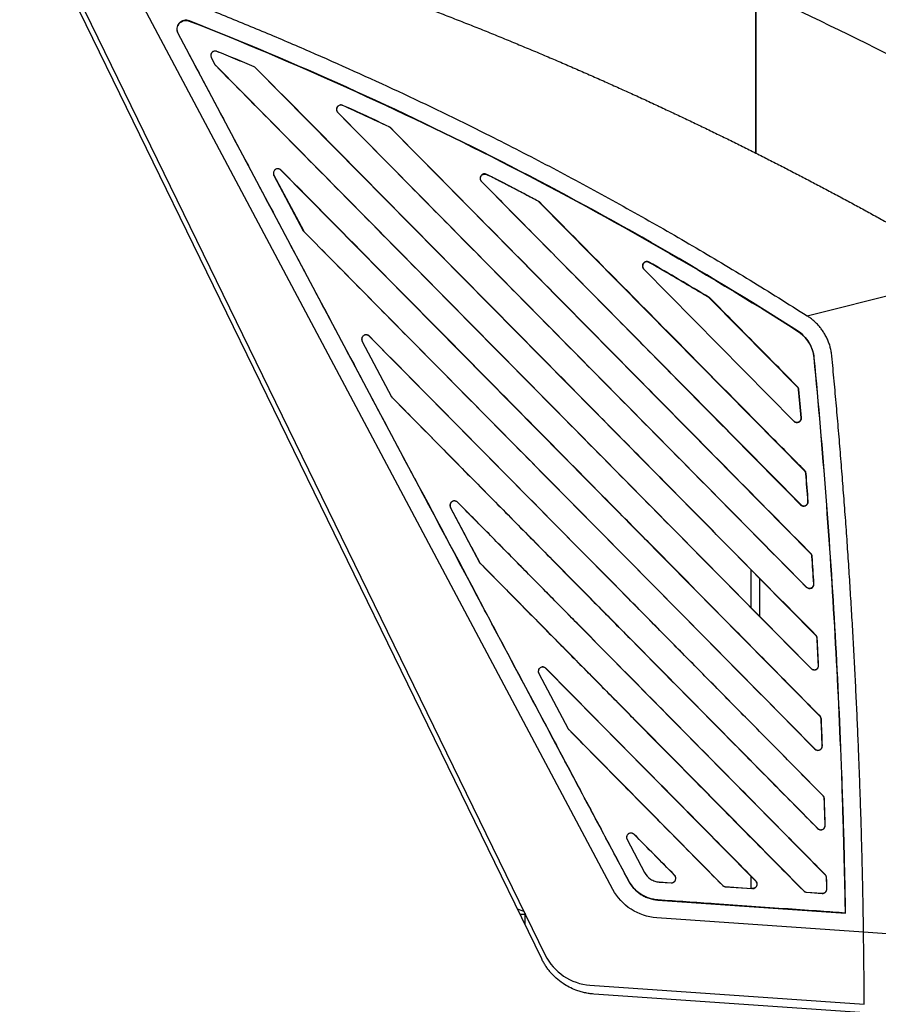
# Model space of a CAD drawing. Header units: millimetres. Extents: x 156812 to 157936, y 112087 to 113571.
# Tile 26 of 204: x 157158 to 157254, y 112864 to 112974. Entities that reach past the tile are written whole.
import ezdxf

# ---------------------------------------------------------------- set-up
doc = ezdxf.new("R2010")
doc.units = ezdxf.units.MM

msp = doc.modelspace()

# ---------------------------------------------------------------- linework, layer by layer
at = {"color": 7, "linetype": 'Continuous', "lineweight": 25}
for p, q in [((157216.33, 112868.86), (157157.65, 112989.17)), ((157158.28, 112989.13), (157216.73, 112869.3)), ((157224.26, 112876.62), (157170.28, 112978.13)), ((157177.07, 112973.41), (157177.06, 112973.39)), ((157175.81, 112971.99), (157175.8, 112971.99)), ((157202.16, 112922.44), (157175.81, 112971.99)), ((157179.5, 112969.31), (157179.51, 112969.32)), ((157179.51, 112969.32), (157179.92, 112968.54)), ((157180.13, 112970), (157180.13, 112970.01)), ((157179.92, 112968.54), (157179.92, 112968.53)), ((157180.01, 112968.42), (157180, 112968.42)), ((157180.01, 112968.42), (157239.67, 112908)), ((157184.28, 112968.29), (157184.28, 112968.29)), ((157184.45, 112968.18), (157184.44, 112968.18)), ((157239.67, 112912.21), (157184.44, 112968.18)), ((157194.16, 112963.97), (157194.16, 112963.99)), ((157193.61, 112963.19), (157193.6, 112963.18)), ((157193.61, 112963.19), (157245.83, 112910.31)), ((157199.33, 112961.61), (157199.32, 112961.59)), ((157199.47, 112961.51), (157199.46, 112961.5)), ((157246.31, 112914.03), (157199.46, 112961.5)), ((157186.48, 112956.19), (157186.48, 112956.2)), ((157186.48, 112956.2), (157189.77, 112950.03)), ((157186.48, 112956.19), (157189.76, 112950.02)), ((157187.28, 112956.78), (157187.27, 112956.77)), ((157247.33, 112895.92), (157187.27, 112956.77)), ((157209.63, 112955.52), (157209.61, 112955.5)), ((157209.63, 112955.52), (157209.61, 112955.5)), ((157209.63, 112955.52), (157245.19, 112919.5)), ((157215.95, 112953.32), (157215.94, 112953.3)), ((157216.07, 112953.23), (157216.06, 112953.21)), ((157245.62, 112923.25), (157216.06, 112953.21)), ((157189.77, 112950.03), (157189.76, 112950.02)), ((157189.85, 112949.91), (157189.85, 112949.91)), ((157189.85, 112949.91), (157246.77, 112892.27)), ((157228.28, 112946.49), (157228.3, 112946.52)), ((157227.71, 112945.75), (157227.69, 112945.73)), ((157227.69, 112945.73), (157244.42, 112928.79)), ((157227.71, 112945.75), (157244.44, 112928.81)), ((157235, 112942.58), (157234.99, 112942.55)), ((157235.1, 112942.5), (157235.08, 112942.48)), ((157244.83, 112932.6), (157235.08, 112942.48)), ((157247.68, 112887.03), (157197.11, 112938.27)), ((157197.12, 112938.27), (157197.11, 112938.27)), ((157196.32, 112937.69), (157199.6, 112931.52)), ((157196.32, 112937.69), (157196.33, 112937.69)), ((157196.33, 112937.69), (157199.6, 112931.52)), ((157244.83, 112932.6), (157244.85, 112932.62)), ((157244.96, 112932.31), (157244.99, 112932.32)), ((157199.6, 112931.52), (157199.6, 112931.52)), ((157199.69, 112931.41), (157199.69, 112931.4)), ((157199.69, 112931.41), (157247.08, 112883.41)), ((157244.42, 112928.79), (157244.44, 112928.81)), ((157245.27, 112929.19), (157245.24, 112929.18)), ((157245.62, 112923.25), (157245.65, 112923.28)), ((157245.76, 112922.96), (157245.79, 112922.96)), ((157247.93, 112878.25), (157206.95, 112919.76)), ((157206.96, 112919.76), (157206.95, 112919.76)), ((157246.03, 112919.87), (157246, 112919.87)), ((157206.16, 112919.18), (157206.17, 112919.18)), ((157209.45, 112913.01), (157206.17, 112919.18)), ((157245.17, 112919.48), (157245.19, 112919.5)), ((157208.52, 112914.74), (157209.44, 112913.01)), ((157209.45, 112913.01), (157209.44, 112913.01)), ((157246.31, 112914.03), (157246.32, 112914.05)), ((157246.44, 112913.73), (157246.47, 112913.73)), ((157209.53, 112912.9), (157209.53, 112912.89)), ((157209.53, 112912.9), (157245.52, 112876.45)), ((157239.67, 112912.21), (157240.64, 112911.23)), ((157239.67, 112908), (157239.67, 112912.21)), ((157246.87, 112904.92), (157240.64, 112911.23)), ((157240.64, 112907.03), (157240.64, 112911.23)), ((157245.81, 112910.3), (157245.83, 112910.31)), ((157246.67, 112910.68), (157246.64, 112910.68)), ((157240.64, 112907.03), (157239.67, 112908)), ((157240.64, 112907.03), (157246.36, 112901.24)), ((157246.87, 112904.92), (157246.89, 112904.94)), ((157247.01, 112904.61), (157247.03, 112904.61)), ((157216.8, 112901.26), (157216.79, 112901.25)), ((157239.67, 112878.07), (157216.79, 112901.25)), ((157246.34, 112901.22), (157246.36, 112901.24)), ((157247.19, 112901.6), (157247.17, 112901.6)), ((157216, 112900.67), (157219.28, 112894.5)), ((157216, 112900.67), (157216.01, 112900.67)), ((157216.01, 112900.67), (157219.29, 112894.5)), ((157247.33, 112895.92), (157247.34, 112895.94)), ((157247.47, 112895.61), (157247.49, 112895.61)), ((157219.29, 112894.5), (157219.28, 112894.5)), ((157219.37, 112894.39), (157219.37, 112894.38)), ((157219.37, 112894.39), (157236.47, 112877.08)), ((157246.76, 112892.26), (157246.77, 112892.27)), ((157247.61, 112892.63), (157247.59, 112892.63)), ((157247.68, 112887.03), (157247.69, 112887.04)), ((157247.82, 112886.71), (157247.83, 112886.71)), ((157247.07, 112883.4), (157247.08, 112883.41)), ((157247.93, 112883.77), (157247.91, 112883.77)), ((157226.64, 112882.75), (157226.63, 112882.74)), ((157231.13, 112878.19), (157226.63, 112882.74)), ((157225.84, 112882.16), (157225.85, 112882.17)), ((157225.84, 112882.16), (157227.79, 112878.49)), ((157225.85, 112882.17), (157227.8, 112878.5)), ((157227.8, 112878.5), (157227.79, 112878.49)), ((157239.67, 112878.07), (157240.18, 112877.55)), ((157239.67, 112876.73), (157239.67, 112878.07)), ((157247.93, 112878.25), (157247.94, 112878.25)), ((157248.07, 112877.91), (157248.08, 112877.91)), ((157226.03, 112877.56), (157226.01, 112877.55)), ((157226.03, 112877.56), (157226.01, 112877.55)), ((157229.42, 112877.44), (157229.42, 112877.45)), ((157229.42, 112877.45), (157230.74, 112877.36)), ((157229.42, 112877.44), (157230.74, 112877.35)), ((157230.74, 112877.36), (157230.74, 112877.35)), ((157236.46, 112877.07), (157236.47, 112877.08)), ((157236.78, 112876.92), (157236.78, 112876.93)), ((157236.78, 112876.93), (157239.67, 112876.73)), ((157236.78, 112876.92), (157239.8, 112876.71)), ((157240.18, 112877.55), (157240.19, 112877.56)), ((157239.8, 112876.72), (157239.67, 112876.73)), ((157239.8, 112876.72), (157239.8, 112876.71)), ((157245.52, 112876.44), (157245.52, 112876.45)), ((157245.84, 112876.29), (157245.84, 112876.3)), ((157245.84, 112876.3), (157247.57, 112876.18)), ((157245.84, 112876.29), (157247.57, 112876.17)), ((157247.57, 112876.18), (157247.57, 112876.17)), ((157248.11, 112876.68), (157248.09, 112876.68)), ((157229.28, 112875.43), (157229.28, 112875.44)), ((157229.28, 112875.43), (157250.18, 112873.96)), ((157213.88, 112873.87), (157214.47, 112873.87)), ((157214.47, 112873.93), (157214.47, 112873.87)), ((157214.47, 112872.67), (157214.47, 112873.87)), ((157250.18, 112873.96), (157250.16, 112873.98)), ((157252.19, 112871.84), (157229.14, 112873.45)), ((157271.37, 112870.5), (157252.19, 112871.84)), ((157221.7, 112865.95), (157252.27, 112863.81)), ((157251.78, 112862.88), (157222.13, 112864.95))]:
    msp.add_line(p, q, dxfattribs=at)
at = {"color": 7, "linetype": 'Continuous', "lineweight": 25, "flags": 128}
for points in [[(157179.5, 112969.31), (157179.73, 112968.88), (157179.92, 112968.53)], [(157210.19, 112956.28), (157210.19, 112956.29), (157210.2, 112956.3)], [(157244.85, 112938.85), (157244.84, 112938.85), (157244.84, 112938.84)], [(157246.69, 112935.85), (157246.68, 112935.85), (157246.67, 112935.85)], [(157231.13, 112878.19), (157231.13, 112878.19), (157231.13, 112878.2)], [(157214.37, 112874.14), (157213.94, 112874.32), (157213.6, 112874.46)]]:
    msp.add_lwpolyline(points, dxfattribs=at)
at = {"color": 7, "linetype": 'Continuous', "lineweight": 25}
for points, knots in [([(157158.28, 112989.13), (157158.91, 112988.97), (157160.17, 112988.65), (157162.06, 112988.16), (157163.94, 112987.67), (157165.8, 112987.16), (157167.66, 112986.65), (157169.51, 112986.13), (157171.36, 112985.6), (157173.19, 112985.07), (157175.02, 112984.53), (157176.83, 112983.98), (157178.64, 112983.43), (157180.44, 112982.87), (157182.23, 112982.3), (157184.01, 112981.73), (157185.79, 112981.15), (157187.55, 112980.56), (157189.31, 112979.97), (157191.06, 112979.37), (157192.8, 112978.77), (157194.53, 112978.16), (157196.25, 112977.54), (157197.96, 112976.92), (157199.66, 112976.29), (157201.36, 112975.66), (157203.05, 112975.02), (157204.72, 112974.38), (157206.39, 112973.73), (157208.06, 112973.08), (157209.71, 112972.42), (157211.35, 112971.75), (157212.98, 112971.08), (157214.61, 112970.41), (157216.23, 112969.73), (157217.84, 112969.05), (157219.44, 112968.36), (157221.03, 112967.67), (157222.61, 112966.97), (157224.18, 112966.27), (157225.75, 112965.56), (157227.3, 112964.86), (157228.85, 112964.14), (157230.39, 112963.42), (157231.92, 112962.7), (157233.44, 112961.98), (157234.95, 112961.25), (157236.46, 112960.52), (157237.95, 112959.78), (157239.44, 112959.04), (157240.92, 112958.3), (157242.38, 112957.56), (157243.84, 112956.81), (157245.3, 112956.05), (157246.74, 112955.3), (157248.17, 112954.54), (157249.6, 112953.78), (157251.02, 112953.02), (157252.43, 112952.25), (157253.83, 112951.48), (157255.22, 112950.71), (157256.6, 112949.94), (157257.98, 112949.16), (157259.34, 112948.38), (157260.7, 112947.6), (157262.05, 112946.82), (157263.39, 112946.03), (157264.28, 112945.51), (157264.73, 112945.24)], [0, 0, 0, 0, 0.0169076, 0.0337612, 0.0505607, 0.0673062, 0.0839977, 0.1006351, 0.1172185, 0.1337479, 0.1502233, 0.1666446, 0.1830118, 0.1993251, 0.2155843, 0.2317894, 0.2479406, 0.2640377, 0.2800808, 0.2960698, 0.3120048, 0.3278858, 0.3437127, 0.3594856, 0.3752045, 0.3908693, 0.4064801, 0.4220369, 0.4375396, 0.4529883, 0.468383, 0.4837236, 0.4990102, 0.5142427, 0.5294213, 0.5445458, 0.5596162, 0.5746327, 0.5895951, 0.6045034, 0.6193578, 0.6341581, 0.6489043, 0.6635966, 0.6782347, 0.6928189, 0.707349, 0.7218251, 0.7362472, 0.7506152, 0.7649292, 0.7791892, 0.7933951, 0.807547, 0.8216449, 0.8356887, 0.8496785, 0.8636142, 0.877496, 0.8913237, 0.9050973, 0.9188169, 0.9324825, 0.9460941, 0.9596516, 0.9731551, 0.9866046, 1, 1, 1, 1]), ([(157170.28, 112978.13), (157170.29, 112978.13), (157170.3, 112978.12), (157170.33, 112978.11), (157170.38, 112978.1), (157170.47, 112978.06), (157170.65, 112977.99), (157171.03, 112977.85), (157171.77, 112977.58), (157173.25, 112977.02), (157176.21, 112975.89), (157180.43, 112974.22), (157185.45, 112972.16), (157192.11, 112969.31), (157200.35, 112965.6), (157207.99, 112961.9), (157213.45, 112959.14), (157216.77, 112957.42), (157220.08, 112955.66), (157223.37, 112953.88), (157226.64, 112952.06), (157229.9, 112950.22), (157233.14, 112948.34), (157236.36, 112946.43), (157239.56, 112944.5), (157242.75, 112942.53), (157244.86, 112941.19), (157245.91, 112940.53)], [0, 0, 0, 0, 0.000251, 0.000501, 0.001003, 0.002005, 0.004011, 0.008022, 0.016044, 0.032087, 0.064174, 0.128346, 0.193014, 0.256691, 0.385078, 0.513383, 0.55762, 0.601857, 0.646096, 0.690336, 0.734576, 0.778816, 0.823055, 0.867294, 0.911531, 0.955767, 1, 1, 1, 1]), ([(157240.24, 112958.64), (157240.24, 112958.86), (157240.24, 112959.27), (157240.24, 112960.07), (157240.24, 112961.05), (157240.24, 112962.25), (157240.24, 112963.83), (157240.24, 112965.79), (157240.24, 112967.71), (157240.24, 112969.23), (157240.24, 112970.35), (157240.24, 112971.46), (157240.24, 112972.55), (157240.24, 112973.62), (157240.24, 112974.68), (157240.24, 112975.72), (157240.24, 112976.4), (157240.24, 112976.75)], [0, 0, 0, 0, 0.0347125, 0.0625893, 0.1251082, 0.1876343, 0.2501173, 0.3753324, 0.5002316, 0.5629015, 0.625417, 0.6878266, 0.7501792, 0.8125239, 0.8749096, 0.9373854, 1, 1, 1, 1]), ([(157240.14, 112976.56), (157240.14, 112973.88), (157240.14, 112971.03), (157240.14, 112966.51), (157240.14, 112964.98), (157240.14, 112961.86), (157240.14, 112960.29), (157240.14, 112958.69)], [0, 0, 0, 0, 0.5, 0.5, 0.75, 0.75, 1, 1, 1, 1]), ([(157177.07, 112973.41), (157176.87, 112973.49), (157176.66, 112973.5), (157176.35, 112973.43), (157176.25, 112973.39), (157176.07, 112973.28), (157175.84, 112973.08), (157175.67, 112972.7), (157175.67, 112972.39), (157175.71, 112972.18), (157175.75, 112972.08), (157175.8, 112971.99)], [0, 0, 0, 0, 0.25, 0.25, 0.375, 0.375, 0.5, 0.75, 0.875, 0.875, 1, 1, 1, 1]), ([(157175.81, 112971.99), (157175.76, 112972.09), (157175.73, 112972.19), (157175.69, 112972.39), (157175.68, 112972.7), (157175.85, 112973.07), (157176.08, 112973.26), (157176.26, 112973.37), (157176.36, 112973.41), (157176.66, 112973.48), (157176.87, 112973.47), (157177.06, 112973.39)], [0, 0, 0, 0, 0.125, 0.125, 0.25, 0.5, 0.625, 0.625, 0.75, 0.75, 1, 1, 1, 1]), ([(157177.06, 112973.39), (157182.97, 112971.06), (157188.82, 112968.59), (157200.39, 112963.37), (157206.12, 112960.62), (157223.09, 112951.97), (157234.12, 112945.66), (157244.84, 112938.84)], [0, 0, 0, 0, 0.25, 0.25, 0.5, 0.5, 1, 1, 1, 1]), ([(157244.85, 112938.85), (157234.13, 112945.68), (157223.1, 112951.99), (157206.13, 112960.64), (157200.4, 112963.39), (157188.82, 112968.61), (157182.97, 112971.08), (157177.07, 112973.41)], [0, 0, 0, 0, 0.5, 0.5, 0.75, 0.75, 1, 1, 1, 1]), ([(157175.8, 112971.99), (157179.98, 112964.12), (157188.35, 112948.38), (157201, 112924.58), (157213.55, 112900.97), (157221.92, 112885.23), (157226.01, 112877.55)], [0, 0, 0, 0, 0.250001, 0.500002, 0.755811, 1, 1, 1, 1]), ([(157180.13, 112970.01), (157180.04, 112970.05), (157179.88, 112970.06), (157179.73, 112970), (157179.64, 112969.95), (157179.6, 112969.91), (157179.43, 112969.72), (157179.4, 112969.5), (157179.5, 112969.31)], [0, 0, 0, 0, 0.25, 0.375, 0.375, 0.5, 0.5, 1, 1, 1, 1]), ([(157180.13, 112970), (157180.11, 112970.01), (157180.06, 112970.03), (157179.98, 112970.04), (157179.91, 112970.04), (157179.81, 112970.02), (157179.69, 112969.98), (157179.57, 112969.88), (157179.5, 112969.78), (157179.47, 112969.68), (157179.45, 112969.58), (157179.45, 112969.45), (157179.49, 112969.36), (157179.51, 112969.32)], [0, 0, 0, 0, 0.063414, 0.125255, 0.187029, 0.250245, 0.374415, 0.500036, 0.624854, 0.687625, 0.749966, 0.874173, 1, 1, 1, 1]), ([(157184.28, 112968.29), (157183.59, 112968.57), (157182.21, 112969.15), (157180.82, 112969.72), (157180.13, 112970)], [0, 0, 0, 0, 0.499799, 1, 1, 1, 1]), ([(157179.92, 112968.54), (157179.94, 112968.51), (157179.96, 112968.47), (157179.99, 112968.44), (157180.01, 112968.42)], [0, 0, 0, 0, 0.512644, 1, 1, 1, 1]), ([(157180, 112968.42), (157184.47, 112963.89), (157192, 112956.27), (157202.7, 112945.42), (157211.96, 112936.04), (157220.81, 112927.08), (157229.27, 112918.51), (157237.66, 112910.01), (157243.4, 112904.2), (157246.34, 112901.22)], [0, 0, 0, 0, 0.201948, 0.340528, 0.484303, 0.620683, 0.740599, 0.867038, 1, 1, 1, 1]), ([(157246.89, 112904.94), (157244.55, 112907.31), (157240.03, 112911.88), (157233.51, 112918.49), (157227.5, 112924.58), (157220.85, 112931.32), (157213.3, 112938.97), (157200.84, 112951.58), (157191.19, 112961.36), (157184.45, 112968.18)], [0, 0, 0, 0, 0.11252, 0.216928, 0.313225, 0.401411, 0.536433, 0.676044, 1, 1, 1, 1]), ([(157194.16, 112963.99), (157194.06, 112964.04), (157193.93, 112964.05), (157193.71, 112963.98), (157193.61, 112963.91), (157193.48, 112963.72), (157193.43, 112963.55), (157193.48, 112963.38), (157193.53, 112963.28), (157193.56, 112963.22), (157193.6, 112963.18)], [0, 0, 0, 0, 0.25, 0.25, 0.5, 0.5, 0.75, 0.875, 0.875, 1, 1, 1, 1]), ([(157194.16, 112963.97), (157194.14, 112963.98), (157194.11, 112964), (157194.05, 112964.01), (157193.99, 112964.02), (157193.91, 112964.02), (157193.8, 112964), (157193.67, 112963.94), (157193.55, 112963.82), (157193.48, 112963.66), (157193.46, 112963.52), (157193.48, 112963.41), (157193.51, 112963.33), (157193.56, 112963.25), (157193.59, 112963.21), (157193.61, 112963.19)], [0, 0, 0, 0, 0.041782, 0.083376, 0.125341, 0.187797, 0.250415, 0.375278, 0.5, 0.624696, 0.749295, 0.811478, 0.874417, 0.93725, 1, 1, 1, 1]), ([(157193.6, 112963.18), (157195.78, 112960.98), (157200.04, 112956.66), (157206.3, 112950.32), (157212.28, 112944.26), (157217.99, 112938.48), (157224.94, 112931.44), (157234.18, 112922.08), (157241.61, 112914.55), (157245.81, 112910.3)], [0, 0, 0, 0, 0.125083, 0.244931, 0.359543, 0.46892, 0.573062, 0.758626, 1, 1, 1, 1]), ([(157199.46, 112961.5), (157199.45, 112961.51), (157199.42, 112961.53), (157199.37, 112961.57), (157199.34, 112961.58), (157199.32, 112961.59)], [0, 0, 0, 0, 0.3317, 0.663438, 1, 1, 1, 1]), ([(157246.32, 112914.05), (157241.91, 112918.52), (157235, 112925.52), (157225.28, 112935.37), (157217.07, 112943.69), (157208.36, 112952.51), (157202.46, 112958.48), (157199.47, 112961.51)], [0, 0, 0, 0, 0.282598, 0.442269, 0.622581, 0.808492, 1, 1, 1, 1]), ([(157187.28, 112956.78), (157187.19, 112956.87), (157187.08, 112956.92), (157186.9, 112956.93), (157186.84, 112956.92), (157186.72, 112956.89), (157186.56, 112956.81), (157186.46, 112956.66), (157186.41, 112956.44), (157186.42, 112956.3), (157186.48, 112956.19)], [0, 0, 0, 0, 0.25, 0.25, 0.375, 0.375, 0.5, 0.75, 0.75, 1, 1, 1, 1]), ([(157187.27, 112956.77), (157187.25, 112956.79), (157187.23, 112956.81), (157187.18, 112956.85), (157187.12, 112956.88), (157187.04, 112956.91), (157186.93, 112956.93), (157186.78, 112956.91), (157186.62, 112956.83), (157186.5, 112956.7), (157186.44, 112956.57), (157186.42, 112956.45), (157186.43, 112956.36), (157186.45, 112956.28), (157186.47, 112956.22), (157186.48, 112956.2)], [0, 0, 0, 0, 0.041763, 0.083379, 0.125442, 0.187934, 0.25045, 0.375328, 0.49994, 0.62458, 0.749118, 0.811207, 0.874198, 0.937293, 1, 1, 1, 1]), ([(157247.34, 112895.94), (157245.71, 112897.59), (157242.48, 112900.86), (157237.66, 112905.74), (157232.91, 112910.56), (157228.22, 112915.31), (157222.4, 112921.2), (157215.34, 112928.36), (157206.87, 112936.94), (157197.48, 112946.45), (157190.91, 112953.1), (157187.28, 112956.78)], [0, 0, 0, 0, 0.081303, 0.16152, 0.240653, 0.3187, 0.395662, 0.531009, 0.671733, 0.818649, 1, 1, 1, 1]), ([(157210.2, 112956.3), (157209.97, 112956.41), (157209.72, 112956.36), (157209.54, 112956.12), (157209.51, 112956.06), (157209.47, 112955.95), (157209.45, 112955.76), (157209.53, 112955.59), (157209.61, 112955.5)], [0, 0, 0, 0, 0.5, 0.5, 0.625, 0.625, 0.75, 1, 1, 1, 1]), ([(157209.63, 112955.52), (157209.61, 112955.53), (157209.58, 112955.57), (157209.55, 112955.63), (157209.52, 112955.69), (157209.5, 112955.76), (157209.49, 112955.83), (157209.49, 112955.91), (157209.51, 112955.99), (157209.54, 112956.07), (157209.59, 112956.16), (157209.67, 112956.24), (157209.79, 112956.31), (157209.93, 112956.34), (157210.06, 112956.33), (157210.15, 112956.3), (157210.19, 112956.28)], [0, 0, 0, 0, 0.049775, 0.100326, 0.151919, 0.204846, 0.259441, 0.316127, 0.375472, 0.438082, 0.500697, 0.602337, 0.700244, 0.80411, 0.903287, 1, 1, 1, 1]), ([(157215.94, 112953.3), (157215.46, 112953.55), (157214.51, 112954.06), (157213.07, 112954.8), (157211.63, 112955.55), (157210.67, 112956.04), (157210.19, 112956.28)], [0, 0, 0, 0, 0.249893, 0.499854, 0.749888, 1, 1, 1, 1]), ([(157209.61, 112955.5), (157211.19, 112953.91), (157214.5, 112950.56), (157219.7, 112945.29), (157225.39, 112939.53), (157231.55, 112933.28), (157238.2, 112926.54), (157242.8, 112921.89), (157245.17, 112919.48)], [0, 0, 0, 0, 0.132803, 0.279152, 0.439046, 0.612485, 0.79947, 1, 1, 1, 1]), ([(157216.06, 112953.21), (157216.04, 112953.23), (157216, 112953.26), (157215.96, 112953.29), (157215.94, 112953.3)], [0, 0, 0, 0, 0.49927, 1, 1, 1, 1]), ([(157245.65, 112923.28), (157244.41, 112924.53), (157239.48, 112929.52), (157231.94, 112937.16), (157223.31, 112945.9), (157218.38, 112950.89), (157216.07, 112953.23)], [0, 0, 0, 0, 0.125149, 0.500029, 0.765732, 1, 1, 1, 1]), ([(157189.77, 112950.03), (157189.78, 112950.01), (157189.8, 112949.96), (157189.83, 112949.93), (157189.85, 112949.91)], [0, 0, 0, 0, 0.519495, 1, 1, 1, 1]), ([(157189.85, 112949.91), (157192.15, 112947.58), (157196.5, 112943.16), (157202.65, 112936.93), (157209.16, 112930.34), (157216.17, 112923.24), (157223.93, 112915.38), (157231.56, 112907.65), (157239.17, 112899.95), (157244.23, 112894.82), (157246.76, 112892.26)], [0, 0, 0, 0, 0.121449, 0.229555, 0.324318, 0.464649, 0.599074, 0.733162, 0.866804, 1, 1, 1, 1]), ([(157228.3, 112946.52), (157228.19, 112946.58), (157228.07, 112946.6), (157227.89, 112946.56), (157227.83, 112946.54), (157227.73, 112946.47), (157227.6, 112946.35), (157227.54, 112946.18), (157227.55, 112945.94), (157227.61, 112945.82), (157227.69, 112945.73)], [0, 0, 0, 0, 0.25, 0.25, 0.375, 0.375, 0.5, 0.75, 0.75, 1, 1, 1, 1]), ([(157228.28, 112946.49), (157228.26, 112946.5), (157228.22, 112946.52), (157228.16, 112946.54), (157228.09, 112946.55), (157228.02, 112946.55), (157227.95, 112946.55), (157227.87, 112946.52), (157227.77, 112946.47), (157227.67, 112946.38), (157227.59, 112946.22), (157227.57, 112946.08), (157227.59, 112945.97), (157227.62, 112945.89), (157227.66, 112945.81), (157227.69, 112945.77), (157227.71, 112945.75)], [0, 0, 0, 0, 0.050857, 0.100273, 0.149302, 0.199027, 0.250484, 0.311353, 0.375791, 0.500297, 0.624811, 0.749247, 0.809958, 0.87423, 0.936703, 1, 1, 1, 1]), ([(157234.99, 112942.55), (157234.43, 112942.88), (157233.32, 112943.55), (157231.64, 112944.54), (157229.97, 112945.52), (157228.84, 112946.17), (157228.28, 112946.49)], [0, 0, 0, 0, 0.2500136, 0.5000141, 0.7500076, 1, 1, 1, 1]), ([(157235.08, 112942.48), (157235.06, 112942.49), (157235.04, 112942.52), (157235, 112942.54), (157234.99, 112942.55)], [0, 0, 0, 0, 0.500729, 1, 1, 1, 1]), ([(157244.85, 112932.62), (157243.44, 112934.05), (157240.19, 112937.34), (157236.94, 112940.64), (157235.1, 112942.5)], [0, 0, 0, 0, 0.434321, 1, 1, 1, 1]), ([(157248.66, 112936.04), (157248.65, 112936.12), (157248.64, 112936.28), (157248.6, 112936.53), (157248.55, 112936.77), (157248.49, 112937.01), (157248.42, 112937.25), (157248.34, 112937.48), (157248.26, 112937.71), (157248.16, 112937.94), (157248.05, 112938.16), (157247.93, 112938.38), (157247.77, 112938.66), (157247.56, 112938.98), (157247.28, 112939.34), (157246.97, 112939.68), (157246.64, 112939.99), (157246.29, 112940.27), (157246.04, 112940.44), (157245.91, 112940.53)], [0, 0, 0, 0, 0.045959, 0.091582, 0.136946, 0.182129, 0.227211, 0.272272, 0.317392, 0.36265, 0.408125, 0.453897, 0.50004, 0.584251, 0.667459, 0.750146, 0.832805, 0.915929, 1, 1, 1, 1]), ([(157197.12, 112938.27), (157197.03, 112938.36), (157196.92, 112938.41), (157196.74, 112938.42), (157196.68, 112938.42), (157196.56, 112938.38), (157196.4, 112938.3), (157196.3, 112938.15), (157196.25, 112937.93), (157196.26, 112937.8), (157196.32, 112937.69)], [0, 0, 0, 0, 0.25, 0.25, 0.375, 0.375, 0.5, 0.75, 0.75, 1, 1, 1, 1]), ([(157197.11, 112938.27), (157197.1, 112938.28), (157197.07, 112938.31), (157197.02, 112938.34), (157196.96, 112938.37), (157196.89, 112938.4), (157196.77, 112938.42), (157196.62, 112938.4), (157196.46, 112938.33), (157196.34, 112938.2), (157196.28, 112938.06), (157196.27, 112937.94), (157196.27, 112937.86), (157196.29, 112937.77), (157196.31, 112937.72), (157196.33, 112937.69)], [0, 0, 0, 0, 0.041764, 0.083379, 0.125441, 0.187934, 0.250449, 0.375328, 0.49994, 0.62458, 0.749117, 0.811206, 0.874198, 0.937292, 1, 1, 1, 1]), ([(157247.69, 112887.04), (157246.51, 112888.24), (157244.15, 112890.63), (157240.58, 112894.24), (157236.99, 112897.88), (157233.37, 112901.55), (157229.71, 112905.26), (157224.33, 112910.71), (157216.96, 112918.17), (157207.32, 112927.94), (157200.61, 112934.73), (157197.12, 112938.27)], [0, 0, 0, 0, 0.069846, 0.140296, 0.21135, 0.283009, 0.355273, 0.428143, 0.602016, 0.792634, 1, 1, 1, 1]), ([(157244.84, 112938.84), (157245.1, 112938.68), (157245.33, 112938.49), (157245.75, 112938.06), (157245.94, 112937.82), (157246.42, 112937.03), (157246.61, 112936.46), (157246.67, 112935.85)], [0, 0, 0, 0, 0.25, 0.25, 0.5, 0.5, 1, 1, 1, 1]), ([(157246.69, 112935.85), (157246.63, 112936.46), (157246.44, 112937.03), (157245.95, 112937.83), (157245.76, 112938.07), (157245.34, 112938.5), (157245.11, 112938.69), (157244.85, 112938.85)], [0, 0, 0, 0, 0.5, 0.5, 0.75, 0.75, 1, 1, 1, 1]), ([(157251.65, 112891.69), (157251.62, 112892.62), (157251.54, 112894.47), (157251.42, 112897.25), (157251.28, 112900.02), (157251.14, 112902.8), (157250.99, 112905.57), (157250.82, 112908.35), (157250.65, 112911.12), (157250.47, 112913.89), (157250.28, 112916.66), (157250.07, 112919.43), (157249.86, 112922.2), (157249.64, 112924.97), (157249.41, 112927.74), (157249.17, 112930.51), (157248.92, 112933.27), (157248.75, 112935.11), (157248.66, 112936.04)], [0, 0, 0, 0, 0.062547, 0.125084, 0.187613, 0.250134, 0.312648, 0.375155, 0.437657, 0.500152, 0.562643, 0.62513, 0.687612, 0.750092, 0.81257, 0.875047, 0.937523, 1, 1, 1, 1]), ([(157246.67, 112935.85), (157247.16, 112930.7), (157247.6, 112925.56), (157248.38, 112915.26), (157248.73, 112910.11), (157249.31, 112899.79), (157249.55, 112894.63), (157249.83, 112886.89), (157249.92, 112884.31), (157250.06, 112879.15), (157250.11, 112876.57), (157250.16, 112873.98)], [0, 0, 0, 0, 0.25, 0.25, 0.5, 0.5, 0.75, 0.75, 0.875, 0.875, 1, 1, 1, 1]), ([(157250.18, 112873.96), (157250.13, 112876.55), (157250.07, 112879.13), (157249.93, 112884.3), (157249.85, 112886.88), (157249.57, 112894.62), (157249.32, 112899.78), (157248.74, 112910.1), (157248.4, 112915.25), (157247.62, 112925.56), (157247.18, 112930.7), (157246.69, 112935.85)], [0, 0, 0, 0, 0.125, 0.125, 0.25, 0.25, 0.5, 0.5, 0.75, 0.75, 1, 1, 1, 1]), ([(157244.96, 112932.31), (157244.96, 112932.33), (157244.95, 112932.37), (157244.94, 112932.42), (157244.91, 112932.48), (157244.88, 112932.54), (157244.84, 112932.58), (157244.83, 112932.6)], [0, 0, 0, 0, 0.166013, 0.331998, 0.500144, 0.749843, 1, 1, 1, 1]), ([(157199.69, 112931.4), (157201.3, 112929.77), (157204.47, 112926.55), (157209.14, 112921.82), (157213.65, 112917.26), (157217.97, 112912.87), (157222.13, 112908.66), (157226.64, 112904.09), (157231.52, 112899.15), (157236.8, 112893.8), (157241.97, 112888.56), (157245.38, 112885.11), (157247.07, 112883.4)], [0, 0, 0, 0, 0.10225, 0.200869, 0.295857, 0.387214, 0.474941, 0.559038, 0.672715, 0.7841, 0.893195, 1, 1, 1, 1]), ([(157244.42, 112928.79), (157244.57, 112928.64), (157244.79, 112928.6), (157245.03, 112928.71), (157245.07, 112928.74), (157245.15, 112928.81), (157245.24, 112928.93), (157245.28, 112929.08), (157245.27, 112929.19)], [0, 0, 0, 0, 0.5, 0.5, 0.625, 0.625, 0.75, 1, 1, 1, 1]), ([(157244.44, 112928.81), (157244.46, 112928.8), (157244.49, 112928.76), (157244.55, 112928.73), (157244.62, 112928.7), (157244.69, 112928.68), (157244.76, 112928.67), (157244.85, 112928.68), (157244.97, 112928.71), (157245.09, 112928.79), (157245.18, 112928.9), (157245.24, 112929.04), (157245.24, 112929.13), (157245.24, 112929.18)], [0, 0, 0, 0, 0.063901, 0.125905, 0.187496, 0.250186, 0.312075, 0.37539, 0.500242, 0.625722, 0.750035, 0.874384, 1, 1, 1, 1]), ([(157245.76, 112922.96), (157245.76, 112922.98), (157245.75, 112923.02), (157245.74, 112923.07), (157245.72, 112923.13), (157245.68, 112923.19), (157245.64, 112923.23), (157245.62, 112923.25)], [0, 0, 0, 0, 0.165999, 0.33196, 0.500151, 0.749889, 1, 1, 1, 1]), ([(157206.34, 112919.84), (157206.23, 112919.78), (157206.12, 112919.62), (157206.1, 112919.43), (157206.11, 112919.3), (157206.13, 112919.24), (157206.16, 112919.18)], [0, 0, 0, 0, 0.5, 0.75, 0.75, 1, 1, 1, 1]), ([(157206.95, 112919.76), (157206.94, 112919.77), (157206.91, 112919.8), (157206.86, 112919.83), (157206.8, 112919.86), (157206.73, 112919.89), (157206.61, 112919.91), (157206.46, 112919.89), (157206.3, 112919.82), (157206.18, 112919.69), (157206.12, 112919.55), (157206.11, 112919.44), (157206.11, 112919.35), (157206.13, 112919.26), (157206.16, 112919.21), (157206.17, 112919.18)], [0, 0, 0, 0, 0.04178, 0.083409, 0.125483, 0.187998, 0.250531, 0.375453, 0.500106, 0.624787, 0.749366, 0.811426, 0.874644, 0.937652, 1, 1, 1, 1]), ([(157206.96, 112919.76), (157206.88, 112919.84), (157206.77, 112919.89), (157206.55, 112919.92), (157206.43, 112919.9), (157206.34, 112919.84)], [0, 0, 0, 0, 0.5, 0.5, 1, 1, 1, 1]), ([(157247.94, 112878.25), (157246.99, 112879.22), (157245.07, 112881.15), (157242.18, 112884.09), (157239.23, 112887.07), (157236.23, 112890.11), (157233.18, 112893.2), (157230.08, 112896.34), (157226.93, 112899.53), (157223.73, 112902.78), (157220.47, 112906.08), (157217.16, 112909.42), (157213.81, 112912.82), (157210.4, 112916.28), (157208.11, 112918.59), (157206.96, 112919.76)], [0, 0, 0, 0, 0.069422, 0.140092, 0.212012, 0.285182, 0.359602, 0.435272, 0.512193, 0.590365, 0.669788, 0.750463, 0.83239, 0.915569, 1, 1, 1, 1]), ([(157245.17, 112919.48), (157245.32, 112919.33), (157245.59, 112919.28), (157245.8, 112919.41), (157245.88, 112919.48), (157245.92, 112919.52), (157246.01, 112919.66), (157246.04, 112919.76), (157246.03, 112919.87)], [0, 0, 0, 0, 0.5, 0.625, 0.625, 0.75, 0.75, 1, 1, 1, 1]), ([(157245.19, 112919.5), (157245.21, 112919.49), (157245.25, 112919.45), (157245.31, 112919.41), (157245.37, 112919.39), (157245.47, 112919.36), (157245.59, 112919.35), (157245.73, 112919.4), (157245.85, 112919.48), (157245.94, 112919.59), (157246, 112919.73), (157246, 112919.82), (157246, 112919.87)], [0, 0, 0, 0, 0.064431, 0.126649, 0.188051, 0.25009, 0.37455, 0.499991, 0.62467, 0.750267, 0.874922, 1, 1, 1, 1]), ([(157246.44, 112913.73), (157246.44, 112913.75), (157246.43, 112913.78), (157246.42, 112913.84), (157246.4, 112913.9), (157246.36, 112913.97), (157246.32, 112914.01), (157246.31, 112914.03)], [0, 0, 0, 0, 0.165998, 0.331936, 0.500162, 0.749946, 1, 1, 1, 1]), ([(157209.53, 112912.89), (157210.7, 112911.7), (157213.03, 112909.34), (157216.51, 112905.82), (157219.93, 112902.35), (157223.31, 112898.93), (157226.63, 112895.57), (157229.9, 112892.25), (157233.12, 112888.99), (157236.29, 112885.78), (157239.41, 112882.62), (157242.48, 112879.51), (157244.51, 112877.46), (157245.52, 112876.44)], [0, 0, 0, 0, 0.09799, 0.194562, 0.289717, 0.383455, 0.475777, 0.566684, 0.656175, 0.744252, 0.830915, 0.916164, 1, 1, 1, 1]), ([(157245.81, 112910.3), (157245.89, 112910.22), (157246.03, 112910.15), (157246.18, 112910.15), (157246.28, 112910.16), (157246.33, 112910.17), (157246.57, 112910.28), (157246.68, 112910.47), (157246.67, 112910.68)], [0, 0, 0, 0, 0.25, 0.375, 0.375, 0.5, 0.5, 1, 1, 1, 1]), ([(157245.83, 112910.31), (157245.85, 112910.3), (157245.88, 112910.26), (157245.95, 112910.23), (157246.01, 112910.2), (157246.1, 112910.17), (157246.23, 112910.17), (157246.37, 112910.21), (157246.47, 112910.27), (157246.54, 112910.34), (157246.59, 112910.42), (157246.64, 112910.53), (157246.64, 112910.63), (157246.64, 112910.68)], [0, 0, 0, 0, 0.0633691, 0.1251935, 0.1869699, 0.2501985, 0.374278, 0.5000458, 0.6248621, 0.6876531, 0.7500049, 0.8740654, 1, 1, 1, 1]), ([(157226.03, 112877.56), (157224.8, 112879.87), (157222.26, 112884.63), (157218.36, 112891.97), (157214.24, 112899.73), (157211.42, 112905.03), (157209.97, 112907.75)], [0, 0, 0, 0, 0.229803, 0.473071, 0.729803, 1, 1, 1, 1]), ([(157247.01, 112904.61), (157247.01, 112904.64), (157247, 112904.68), (157246.98, 112904.75), (157246.96, 112904.81), (157246.92, 112904.87), (157246.89, 112904.9), (157246.87, 112904.92)], [0, 0, 0, 0, 0.204841, 0.402863, 0.598413, 0.796, 1, 1, 1, 1]), ([(157216.8, 112901.26), (157216.71, 112901.34), (157216.6, 112901.39), (157216.42, 112901.41), (157216.36, 112901.4), (157216.24, 112901.37), (157216.08, 112901.29), (157215.98, 112901.14), (157215.93, 112900.91), (157215.94, 112900.78), (157216, 112900.67)], [0, 0, 0, 0, 0.25, 0.25, 0.375, 0.375, 0.5, 0.75, 0.75, 1, 1, 1, 1]), ([(157216.79, 112901.25), (157216.78, 112901.26), (157216.75, 112901.29), (157216.7, 112901.32), (157216.64, 112901.35), (157216.57, 112901.38), (157216.45, 112901.4), (157216.3, 112901.39), (157216.14, 112901.31), (157216.02, 112901.18), (157215.96, 112901.04), (157215.95, 112900.93), (157215.95, 112900.84), (157215.97, 112900.75), (157216, 112900.7), (157216.01, 112900.67)], [0, 0, 0, 0, 0.0417573, 0.0833689, 0.1254304, 0.1879141, 0.2504341, 0.3753168, 0.4999317, 0.624573, 0.7491129, 0.8112031, 0.8741958, 0.9372904, 1, 1, 1, 1]), ([(157240.19, 112877.56), (157239.25, 112878.52), (157237.36, 112880.43), (157234.51, 112883.32), (157231.63, 112886.24), (157228.72, 112889.18), (157225.78, 112892.16), (157222.81, 112895.17), (157219.81, 112898.2), (157217.81, 112900.23), (157216.8, 112901.26)], [0, 0, 0, 0, 0.120657, 0.242553, 0.36569, 0.490067, 0.615687, 0.742548, 0.870652, 1, 1, 1, 1]), ([(157246.34, 112901.22), (157246.41, 112901.15), (157246.55, 112901.08), (157246.7, 112901.07), (157246.81, 112901.08), (157246.86, 112901.1), (157247.09, 112901.2), (157247.21, 112901.39), (157247.19, 112901.6)], [0, 0, 0, 0, 0.25, 0.375, 0.375, 0.5, 0.5, 1, 1, 1, 1]), ([(157246.36, 112901.24), (157246.37, 112901.22), (157246.41, 112901.19), (157246.47, 112901.15), (157246.54, 112901.12), (157246.63, 112901.1), (157246.75, 112901.09), (157246.89, 112901.13), (157247.02, 112901.21), (157247.11, 112901.32), (157247.17, 112901.45), (157247.17, 112901.55), (157247.17, 112901.6)], [0, 0, 0, 0, 0.062779, 0.124415, 0.186388, 0.250153, 0.373024, 0.500071, 0.623835, 0.749936, 0.873436, 1, 1, 1, 1]), ([(157247.47, 112895.61), (157247.46, 112895.63), (157247.46, 112895.68), (157247.44, 112895.75), (157247.41, 112895.81), (157247.38, 112895.87), (157247.34, 112895.91), (157247.33, 112895.92)], [0, 0, 0, 0, 0.2051506, 0.4031629, 0.5985418, 0.7959728, 1, 1, 1, 1]), ([(157219.29, 112894.5), (157219.3, 112894.48), (157219.32, 112894.44), (157219.36, 112894.41), (157219.37, 112894.39)], [0, 0, 0, 0, 0.501768, 1, 1, 1, 1]), ([(157219.37, 112894.38), (157220.33, 112893.41), (157222.24, 112891.47), (157225.11, 112888.57), (157227.96, 112885.67), (157230.81, 112882.8), (157233.64, 112879.93), (157235.52, 112878.02), (157236.46, 112877.07)], [0, 0, 0, 0, 0.168515, 0.33629, 0.503325, 0.669621, 0.835179, 1, 1, 1, 1]), ([(157246.76, 112892.26), (157246.83, 112892.19), (157246.97, 112892.11), (157247.12, 112892.11), (157247.22, 112892.12), (157247.27, 112892.13), (157247.5, 112892.24), (157247.62, 112892.42), (157247.61, 112892.63)], [0, 0, 0, 0, 0.25, 0.375, 0.375, 0.5, 0.5, 1, 1, 1, 1]), ([(157246.77, 112892.27), (157246.79, 112892.26), (157246.82, 112892.22), (157246.89, 112892.18), (157246.95, 112892.15), (157247.04, 112892.13), (157247.17, 112892.12), (157247.31, 112892.16), (157247.41, 112892.23), (157247.48, 112892.29), (157247.54, 112892.37), (157247.59, 112892.48), (157247.59, 112892.58), (157247.59, 112892.63)], [0, 0, 0, 0, 0.063415, 0.12529, 0.187078, 0.250239, 0.374375, 0.500109, 0.624906, 0.687702, 0.750098, 0.874215, 1, 1, 1, 1]), ([(157252.19, 112871.84), (157252.18, 112872.66), (157252.16, 112874.32), (157252.11, 112876.8), (157252.05, 112879.29), (157251.99, 112881.77), (157251.92, 112884.25), (157251.84, 112886.73), (157251.75, 112889.21), (157251.69, 112890.86), (157251.65, 112891.69)], [0, 0, 0, 0, 0.125132, 0.250226, 0.375282, 0.500299, 0.625279, 0.750222, 0.875128, 1, 1, 1, 1]), ([(157247.82, 112886.71), (157247.82, 112886.73), (157247.81, 112886.78), (157247.79, 112886.85), (157247.77, 112886.92), (157247.73, 112886.98), (157247.69, 112887.01), (157247.68, 112887.03)], [0, 0, 0, 0, 0.205329, 0.403279, 0.598503, 0.795845, 1, 1, 1, 1]), ([(157247.07, 112883.4), (157247.14, 112883.33), (157247.28, 112883.26), (157247.43, 112883.25), (157247.53, 112883.26), (157247.59, 112883.27), (157247.82, 112883.38), (157247.93, 112883.56), (157247.93, 112883.77)], [0, 0, 0, 0, 0.25, 0.375, 0.375, 0.5, 0.5, 1, 1, 1, 1]), ([(157247.08, 112883.41), (157247.1, 112883.4), (157247.14, 112883.36), (157247.2, 112883.32), (157247.26, 112883.29), (157247.33, 112883.27), (157247.41, 112883.27), (157247.5, 112883.27), (157247.62, 112883.3), (157247.73, 112883.36), (157247.79, 112883.43), (157247.85, 112883.51), (157247.9, 112883.62), (157247.91, 112883.72), (157247.91, 112883.77)], [0, 0, 0, 0, 0.063412, 0.125305, 0.187121, 0.250304, 0.312276, 0.375589, 0.500421, 0.625238, 0.688049, 0.750483, 0.874447, 1, 1, 1, 1]), ([(157226.64, 112882.75), (157226.55, 112882.83), (157226.44, 112882.89), (157226.26, 112882.9), (157226.2, 112882.89), (157226.08, 112882.86), (157225.92, 112882.78), (157225.82, 112882.63), (157225.77, 112882.4), (157225.78, 112882.27), (157225.84, 112882.16)], [0, 0, 0, 0, 0.25, 0.25, 0.375, 0.375, 0.5, 0.75, 0.75, 1, 1, 1, 1]), ([(157226.63, 112882.74), (157226.62, 112882.75), (157226.59, 112882.78), (157226.54, 112882.81), (157226.48, 112882.85), (157226.41, 112882.87), (157226.29, 112882.89), (157226.15, 112882.88), (157225.98, 112882.8), (157225.86, 112882.67), (157225.8, 112882.54), (157225.79, 112882.42), (157225.79, 112882.33), (157225.81, 112882.25), (157225.84, 112882.19), (157225.85, 112882.17)], [0, 0, 0, 0, 0.0417642, 0.0833797, 0.1254398, 0.1879326, 0.2504466, 0.375326, 0.4999378, 0.6245756, 0.7491125, 0.8111973, 0.8741939, 0.9372856, 1, 1, 1, 1]), ([(157227.79, 112878.49), (157227.95, 112878.19), (157228.16, 112877.95), (157228.54, 112877.71), (157228.62, 112877.67), (157228.78, 112877.59), (157229.01, 112877.49), (157229.24, 112877.45), (157229.42, 112877.44)], [0, 0, 0, 0, 0.5, 0.5, 0.625, 0.625, 0.75, 1, 1, 1, 1]), ([(157230.74, 112877.35), (157230.85, 112877.34), (157231, 112877.38), (157231.12, 112877.47), (157231.18, 112877.55), (157231.21, 112877.6), (157231.32, 112877.83), (157231.28, 112878.05), (157231.13, 112878.2)], [0, 0, 0, 0, 0.25, 0.375, 0.375, 0.5, 0.5, 1, 1, 1, 1]), ([(157230.74, 112877.36), (157230.77, 112877.35), (157230.82, 112877.35), (157230.89, 112877.36), (157230.96, 112877.39), (157231.05, 112877.43), (157231.15, 112877.51), (157231.23, 112877.64), (157231.26, 112877.76), (157231.27, 112877.86), (157231.26, 112877.95), (157231.22, 112878.07), (157231.16, 112878.15), (157231.13, 112878.19)], [0, 0, 0, 0, 0.063401, 0.125261, 0.187049, 0.250242, 0.374423, 0.500082, 0.624893, 0.687683, 0.750059, 0.874242, 1, 1, 1, 1]), ([(157248.07, 112877.91), (157248.07, 112877.93), (157248.06, 112877.98), (157248.05, 112878.04), (157248.03, 112878.1), (157247.99, 112878.18), (157247.95, 112878.22), (157247.93, 112878.25)], [0, 0, 0, 0, 0.166161, 0.332002, 0.500177, 0.749796, 1, 1, 1, 1]), ([(157226.01, 112877.55), (157226.34, 112876.94), (157226.78, 112876.45), (157227.52, 112875.97), (157227.67, 112875.88), (157227.97, 112875.74), (157228.44, 112875.55), (157228.93, 112875.45), (157229.28, 112875.43)], [0, 0, 0, 0, 0.5, 0.5, 0.625, 0.625, 0.75, 1, 1, 1, 1]), ([(157229.28, 112875.44), (157228.94, 112875.47), (157228.45, 112875.56), (157227.98, 112875.75), (157227.68, 112875.9), (157227.52, 112875.99), (157226.79, 112876.46), (157226.35, 112876.95), (157226.03, 112877.56)], [0, 0, 0, 0, 0.25, 0.375, 0.375, 0.5, 0.5, 1, 1, 1, 1]), ([(157236.47, 112877.08), (157236.48, 112877.07), (157236.51, 112877.04), (157236.56, 112877), (157236.62, 112876.97), (157236.69, 112876.94), (157236.75, 112876.94), (157236.78, 112876.93)], [0, 0, 0, 0, 0.166249, 0.332158, 0.500153, 0.749586, 1, 1, 1, 1]), ([(157239.8, 112876.71), (157239.9, 112876.71), (157240.05, 112876.74), (157240.17, 112876.84), (157240.24, 112876.92), (157240.27, 112876.96), (157240.37, 112877.19), (157240.34, 112877.41), (157240.19, 112877.56)], [0, 0, 0, 0, 0.25, 0.375, 0.375, 0.5, 0.5, 1, 1, 1, 1]), ([(157240.18, 112877.55), (157240.2, 112877.54), (157240.23, 112877.51), (157240.26, 112877.45), (157240.29, 112877.39), (157240.31, 112877.32), (157240.32, 112877.24), (157240.32, 112877.17), (157240.31, 112877.09), (157240.27, 112876.97), (157240.17, 112876.84), (157240.03, 112876.76), (157239.9, 112876.72), (157239.83, 112876.72), (157239.8, 112876.72)], [0, 0, 0, 0, 0.056023, 0.113268, 0.172004, 0.232534, 0.295202, 0.360418, 0.428701, 0.500768, 0.6744, 0.81329, 0.921437, 1, 1, 1, 1]), ([(157229.14, 112873.45), (157228.13, 112873.52), (157227.14, 112873.85), (157225.44, 112874.95), (157224.73, 112875.72), (157224.26, 112876.62)], [0, 0, 0, 0, 0.5, 0.5, 1, 1, 1, 1]), ([(157245.52, 112876.45), (157245.54, 112876.43), (157245.57, 112876.41), (157245.62, 112876.37), (157245.68, 112876.34), (157245.75, 112876.31), (157245.81, 112876.31), (157245.84, 112876.3)], [0, 0, 0, 0, 0.166206, 0.3321, 0.500129, 0.749514, 1, 1, 1, 1]), ([(157247.57, 112876.17), (157247.71, 112876.16), (157247.85, 112876.21), (157248, 112876.35), (157248.04, 112876.41), (157248.1, 112876.54), (157248.11, 112876.61), (157248.11, 112876.68)], [0, 0, 0, 0, 0.5, 0.5, 0.75, 0.75, 1, 1, 1, 1]), ([(157247.57, 112876.18), (157247.6, 112876.18), (157247.64, 112876.18), (157247.71, 112876.19), (157247.78, 112876.21), (157247.87, 112876.25), (157247.95, 112876.31), (157248.01, 112876.39), (157248.06, 112876.48), (157248.09, 112876.58), (157248.09, 112876.64), (157248.09, 112876.68)], [0, 0, 0, 0, 0.0827276, 0.1658419, 0.250935, 0.3748386, 0.4999429, 0.6223054, 0.7491548, 0.8746158, 1, 1, 1, 1]), ([(157250.16, 112873.98), (157249.24, 112874.05), (157247.12, 112874.2), (157242.26, 112874.54), (157236.22, 112874.96), (157231.38, 112875.3), (157229.28, 112875.44)], [0, 0, 0, 0, 0.131942, 0.304944, 0.697414, 1, 1, 1, 1]), ([(157216.73, 112869.3), (157217.19, 112868.36), (157217.9, 112867.55), (157219.63, 112866.37), (157220.66, 112866.02), (157221.7, 112865.95)], [0, 0, 0, 0, 0.5, 0.5, 1, 1, 1, 1]), ([(157222.13, 112864.95), (157222.05, 112864.96), (157221.87, 112864.97), (157221.62, 112865), (157221.36, 112865.05), (157221.11, 112865.1), (157220.86, 112865.16), (157220.61, 112865.23), (157220.37, 112865.3), (157219.95, 112865.45), (157219.39, 112865.71), (157218.65, 112866.14), (157217.94, 112866.7), (157217.39, 112867.26), (157217.01, 112867.74), (157216.76, 112868.1), (157216.53, 112868.47), (157216.39, 112868.73), (157216.33, 112868.86)], [0, 0, 0, 0, 0.035361, 0.070584, 0.105715, 0.140805, 0.175899, 0.211047, 0.246297, 0.281696, 0.390798, 0.500048, 0.629821, 0.75973, 0.819891, 0.87983, 0.939786, 1, 1, 1, 1])]:
    msp.add_open_spline(points, degree=3, knots=knots, dxfattribs=at)
for points in [[(157272.62, 112960.33), (157262.03, 112966.19), (157251.23, 112971.67), (157240.24, 112976.75)], [(157184.28, 112968.29), (157182.9, 112968.87), (157181.52, 112969.45), (157180.13, 112970.01)], [(157179.92, 112968.53), (157179.94, 112968.49), (157179.97, 112968.45), (157180, 112968.42)], [(157184.45, 112968.18), (157184.4, 112968.23), (157184.35, 112968.27), (157184.28, 112968.29)], [(157184.44, 112968.18), (157184.39, 112968.22), (157184.34, 112968.26), (157184.28, 112968.29)], [(157199.33, 112961.61), (157197.61, 112962.41), (157195.89, 112963.21), (157194.16, 112963.99)], [(157199.32, 112961.59), (157197.61, 112962.4), (157195.88, 112963.19), (157194.16, 112963.97)], [(157199.47, 112961.51), (157199.43, 112961.55), (157199.38, 112961.58), (157199.33, 112961.61)], [(157215.95, 112953.32), (157214.04, 112954.33), (157212.24, 112955.26), (157210.2, 112956.3)], [(157216.07, 112953.23), (157216.04, 112953.27), (157216, 112953.3), (157215.95, 112953.32)], [(157189.76, 112950.02), (157189.78, 112949.98), (157189.81, 112949.94), (157189.84, 112949.91)], [(157235, 112942.58), (157232.78, 112943.91), (157230.55, 112945.22), (157228.3, 112946.52)], [(157245.91, 112940.53), (157252.23, 112942.11), (157258.56, 112943.7), (157264.73, 112945.24)], [(157235.1, 112942.5), (157235.07, 112942.53), (157235.04, 112942.55), (157235, 112942.58)], [(157244.99, 112932.32), (157244.98, 112932.43), (157244.93, 112932.54), (157244.85, 112932.62)], [(157245.24, 112929.18), (157245.15, 112930.23), (157245.05, 112931.27), (157244.96, 112932.31)], [(157245.27, 112929.19), (157245.18, 112930.23), (157245.09, 112931.27), (157244.99, 112932.32)], [(157199.6, 112931.52), (157199.62, 112931.47), (157199.65, 112931.43), (157199.68, 112931.4)], [(157199.69, 112931.41), (157199.66, 112931.44), (157199.63, 112931.48), (157199.6, 112931.52)], [(157245.79, 112922.96), (157245.78, 112923.08), (157245.73, 112923.19), (157245.65, 112923.28)], [(157246, 112919.87), (157245.92, 112920.9), (157245.84, 112921.93), (157245.76, 112922.96)], [(157246.03, 112919.87), (157245.95, 112920.9), (157245.87, 112921.92), (157245.79, 112922.96)], [(157202.16, 112922.44), (157204.77, 112917.54), (157207.37, 112912.65), (157209.97, 112907.75)], [(157208.52, 112914.74), (157207.73, 112916.22), (157206.95, 112917.7), (157206.16, 112919.18)], [(157209.44, 112913.01), (157209.46, 112912.97), (157209.49, 112912.93), (157209.53, 112912.89)], [(157209.53, 112912.9), (157209.5, 112912.93), (157209.47, 112912.97), (157209.45, 112913.01)], [(157246.47, 112913.73), (157246.46, 112913.85), (157246.41, 112913.96), (157246.32, 112914.05)], [(157246.64, 112910.68), (157246.58, 112911.7), (157246.51, 112912.71), (157246.44, 112913.73)], [(157246.67, 112910.68), (157246.6, 112911.7), (157246.54, 112912.71), (157246.47, 112913.73)], [(157247.03, 112904.61), (157247.02, 112904.74), (157246.97, 112904.85), (157246.89, 112904.94)], [(157247.17, 112901.6), (157247.12, 112902.6), (157247.06, 112903.61), (157247.01, 112904.61)], [(157247.19, 112901.6), (157247.14, 112902.61), (157247.09, 112903.61), (157247.03, 112904.61)], [(157247.49, 112895.61), (157247.48, 112895.73), (157247.43, 112895.85), (157247.34, 112895.94)], [(157247.59, 112892.63), (157247.55, 112893.62), (157247.51, 112894.62), (157247.47, 112895.61)], [(157247.61, 112892.63), (157247.57, 112893.62), (157247.53, 112894.62), (157247.49, 112895.61)], [(157219.28, 112894.5), (157219.3, 112894.46), (157219.33, 112894.42), (157219.37, 112894.38)], [(157247.83, 112886.71), (157247.83, 112886.84), (157247.78, 112886.96), (157247.69, 112887.04)], [(157247.91, 112883.77), (157247.88, 112884.75), (157247.85, 112885.73), (157247.82, 112886.71)], [(157247.93, 112883.77), (157247.9, 112884.75), (157247.87, 112885.73), (157247.83, 112886.71)], [(157231.13, 112878.2), (157229.63, 112879.72), (157228.13, 112881.23), (157226.64, 112882.75)], [(157248.08, 112877.91), (157248.08, 112878.04), (157248.03, 112878.16), (157247.94, 112878.25)], [(157248.09, 112876.68), (157248.09, 112877.09), (157248.08, 112877.5), (157248.07, 112877.91)], [(157248.11, 112876.68), (157248.1, 112877.09), (157248.09, 112877.5), (157248.08, 112877.91)], [(157236.46, 112877.07), (157236.54, 112876.98), (157236.66, 112876.93), (157236.78, 112876.92)], [(157245.52, 112876.44), (157245.6, 112876.35), (157245.71, 112876.3), (157245.84, 112876.29)], [(157252.27, 112863.81), (157252.26, 112866.49), (157252.23, 112869.16), (157252.19, 112871.84)]]:
    msp.add_open_spline(points, degree=3, dxfattribs=at)

doc.saveas('drawing.dxf')
